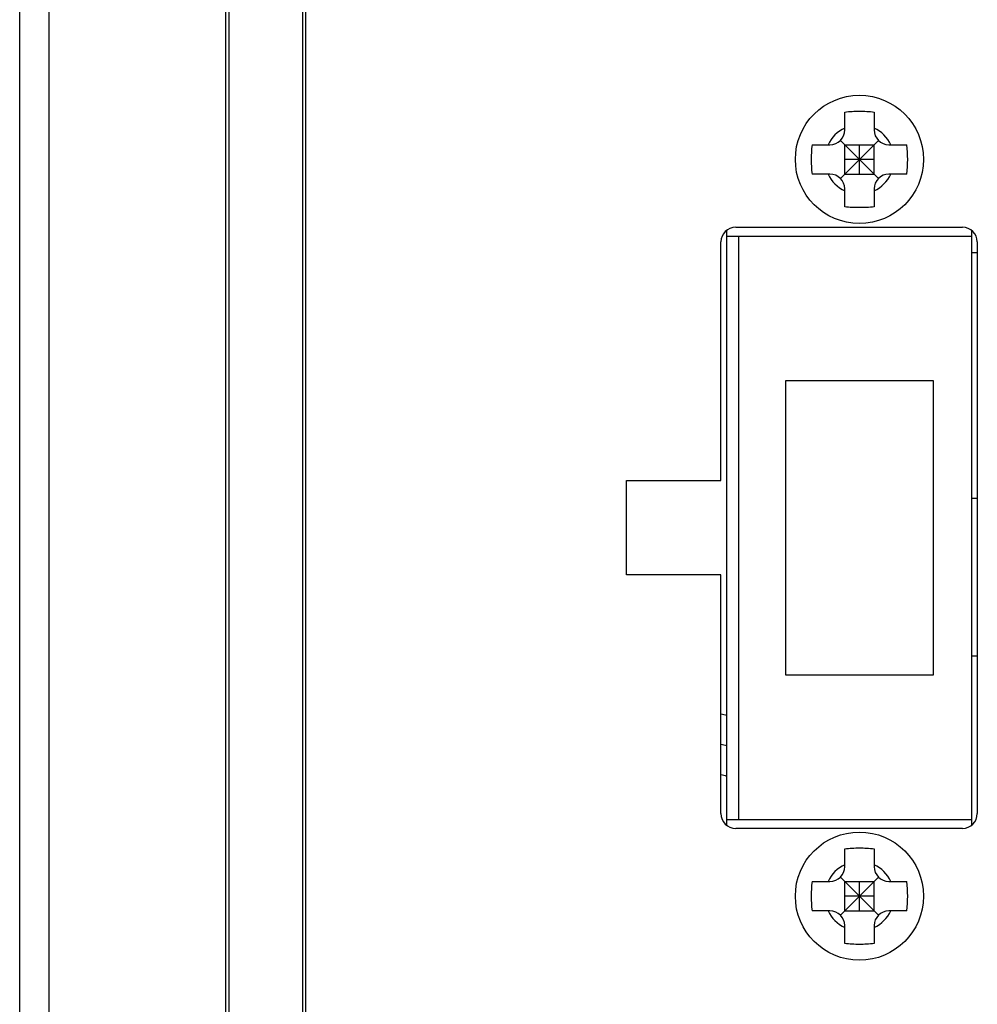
# Model space of a CAD drawing. Header units: millimetres. Extents: x 72 to 798, y -1324 to -805.
# Tile 8 of 18: x 72 to 105, y -1089 to -1056. Entities that reach past the tile are written whole.
import ezdxf

# ---------------------------------------------------------------- set-up
doc = ezdxf.new("R2010")
doc.units = ezdxf.units.MM
doc.header["$LTSCALE"] = 46.255
doc.layers.add('00_COMPONENTS', color=7, linetype='CONTINUOUS')

msp = doc.modelspace()

# ---------------------------------------------------------------- linework, layer by layer
at = {"layer": '00_COMPONENTS', "color": 7}
for p, q in [((73.2, -1174.243), (73.2, -971.243)), ((79.2, -1174.243), (79.2, -971.243)), ((79.3, -971.543), (79.3, -1173.943)), ((81.8, -971.543), (81.8, -1173.943)), ((72.2, -1173.243), (72.2, -972.243)), ((81.9, -983.443), (81.9, -1162.043)), ((100.2, -1059.573), (100.2, -1058.964)), ((101.2, -1058.964), (101.2, -1059.573)), ((99.091, -1060.073), (99.7, -1060.073)), ((100.054, -1061.22), (101.347, -1059.927)), ((101.347, -1061.22), (100.054, -1059.927)), ((100.2, -1061.073), (100.2, -1060.073)), ((100.2, -1060.073), (101.2, -1060.073)), ((100.7, -1061.073), (100.7, -1060.073)), ((101.2, -1061.073), (101.2, -1060.073)), ((101.7, -1060.073), (102.31, -1060.073)), ((101.2, -1060.573), (100.2, -1060.573)), ((99.7, -1061.073), (99.091, -1061.073)), ((100.2, -1061.073), (101.2, -1061.073)), ((102.31, -1061.073), (101.7, -1061.073)), ((100.2, -1062.183), (100.2, -1061.573)), ((101.2, -1061.573), (101.2, -1062.183)), ((96.2, -1083.173), (96.2, -1062.974)), ((96.2, -1063.173), (104.5, -1063.173)), ((96.5, -1062.873), (104.2, -1062.873)), ((96.6, -1063.173), (96.6, -1082.973)), ((104.5, -1062.974), (104.5, -1083.173)), ((96, -1071.473), (96, -1063.373)), ((104.7, -1063.373), (104.7, -1082.773)), ((104.7, -1063.743), (104.5, -1063.743)), ((98.2, -1078.073), (98.2, -1068.073)), ((98.2, -1068.073), (103.2, -1068.073)), ((103.2, -1068.073), (103.2, -1078.073)), ((92.8, -1074.673), (92.8, -1071.473)), ((92.8, -1071.473), (96, -1071.473)), ((104.52, -1072.068), (104.7, -1072.068)), ((96, -1074.673), (92.8, -1074.673)), ((96, -1082.773), (96, -1074.673)), ((104.52, -1077.418), (104.7, -1077.418)), ((103.2, -1078.073), (98.2, -1078.073)), ((96.2, -1082.973), (104.5, -1082.973)), ((104.2, -1083.273), (96.5, -1083.273)), ((100.2, -1084.573), (100.2, -1083.964)), ((101.2, -1083.964), (101.2, -1084.573)), ((99.091, -1085.073), (99.7, -1085.073)), ((101.347, -1086.22), (100.054, -1084.927)), ((100.054, -1086.22), (101.347, -1084.927)), ((100.2, -1086.073), (100.2, -1085.073)), ((100.2, -1085.073), (101.2, -1085.073)), ((100.7, -1086.073), (100.7, -1085.073)), ((101.2, -1086.073), (101.2, -1085.073)), ((101.7, -1085.073), (102.31, -1085.073)), ((101.2, -1085.573), (100.2, -1085.573)), ((99.7, -1086.073), (99.091, -1086.073)), ((100.2, -1086.073), (101.2, -1086.073)), ((102.31, -1086.073), (101.7, -1086.073)), ((100.2, -1087.183), (100.2, -1086.573)), ((101.2, -1086.573), (101.2, -1087.183))]:
    msp.add_line(p, q, dxfattribs=at)
at = {"layer": '00_COMPONENTS', "color": 4}
msp.add_line((104.52, -1077.418), (104.52, -1072.068), dxfattribs=at)
at = {"layer": '00_COMPONENTS', "color": 7}
for centre in [(100.7, -1060.573), (100.7, -1085.573)]:
    msp.add_circle(centre, 2.175, dxfattribs=at)
at = {"layer": '00_COMPONENTS', "color": 4}
for centre, start, end in [((100.7, -1060.573), 115.1843, 154.8157), ((100.7, -1060.573), 25.1843, 64.8157), ((100.7, -1060.573), 205.1843, 244.8157), ((100.7, -1060.573), 295.1843, 334.8157), ((100.7, -1085.573), 115.1843, 154.8157), ((100.7, -1085.573), 25.1843, 64.8157), ((100.7, -1085.573), 205.1843, 244.8157), ((100.7, -1085.573), 295.1843, 334.8157)]:
    msp.add_arc(centre, 1.175, start, end, dxfattribs=at)
at = {"layer": '00_COMPONENTS', "color": 7}
for centre, radius, start, end in [((99.7, -1059.573), 0.5, 270, 0), ((101.7, -1059.573), 0.5, 180, 270), ((103.553, -1060.573), 4.49, 173.6062, 186.3938), ((97.848, -1060.573), 4.49, 353.6062, 6.3938), ((99.7, -1061.573), 0.5, 0, 90), ((101.7, -1061.573), 0.5, 90, 180), ((96.5, -1063.373), 0.5, 90, 180), ((104.2, -1063.373), 0.5, 0, 90), ((104.52, -1073.068), 1, 90, 91.1466), ((104.52, -1076.418), 1, 268.8534, 270), ((93.65, -1090.193), 11.05, 76.6538, 77.7191), ((93.65, -1090.193), 10.05, 75.3009, 76.4732), ((93.65, -1090.193), 9.05, 73.6319, 74.9487), ((96.5, -1082.773), 0.5, 180, 270), ((104.2, -1082.773), 0.5, 270, 0), ((99.7, -1084.573), 0.5, 270, 0), ((101.7, -1084.573), 0.5, 180, 270), ((103.553, -1085.573), 4.49, 173.6062, 186.3938), ((97.848, -1085.573), 4.49, 353.6062, 6.3938), ((99.7, -1086.573), 0.5, 0, 90), ((101.7, -1086.573), 0.5, 90, 180)]:
    msp.add_arc(centre, radius, start, end, dxfattribs=at)
for points in [[(100.2, -1058.964), (100.366, -1058.945), (100.534, -1058.937), (100.7, -1058.937)], [(100.7, -1058.937), (100.867, -1058.937), (101.035, -1058.945), (101.2, -1058.964)], [(100.7, -1062.21), (100.534, -1062.21), (100.366, -1062.202), (100.2, -1062.183)], [(101.2, -1062.183), (101.035, -1062.202), (100.867, -1062.21), (100.7, -1062.21)], [(100.2, -1083.964), (100.366, -1083.945), (100.534, -1083.937), (100.7, -1083.937)], [(100.7, -1083.937), (100.867, -1083.937), (101.035, -1083.945), (101.2, -1083.964)], [(100.7, -1087.21), (100.534, -1087.21), (100.366, -1087.202), (100.2, -1087.183)], [(101.2, -1087.183), (101.035, -1087.202), (100.867, -1087.21), (100.7, -1087.21)]]:
    msp.add_open_spline(points, degree=3, dxfattribs=at)

doc.saveas('drawing.dxf')
